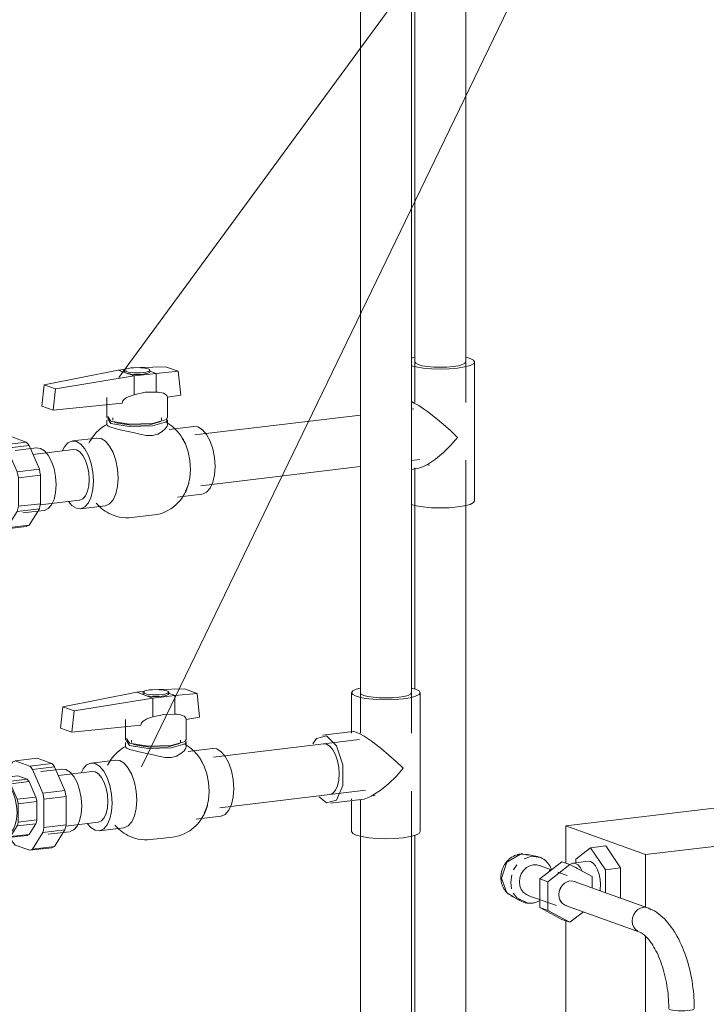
# Model space of a CAD drawing. Header units: millimetres. Extents: x 38570 to 76040, y -5041 to 9267.
# Tile 129 of 168: x 70376 to 70806, y 1095 to 1712. Entities that reach past the tile are written whole.
import ezdxf

# ---------------------------------------------------------------- set-up
doc = ezdxf.new("R2010")
doc.units = ezdxf.units.MM
for name, color, linetype, lineweight in [('M-EQPM-____-OTLN', 50, 'Continuous', 20), ('P-PIPE-____-IDEN', 2, 'Continuous', 20), ('P-PIPE-____-OTLN', 3, 'Continuous', 20)]:
    doc.layers.add(name, color=color, linetype=linetype, lineweight=lineweight)

# ---------------------------------------------------------------- blocks, each defined once
blk = doc.blocks.new('ADSK_Радиатор универсальный_Боковое подключение_Клапаны - Радиатор 600х1200-V172-3D Отопление Right')
at = {"layer": 'M-EQPM-____-OTLN'}
for p, q in [((50366.6, 1330.93), (49327.37, 1206.79)), ((49377.37, 1188.88), (50416.6, 1313.01)), ((49327.37, 1206.79), (49377.37, 1188.88)), ((49327.37, 1206.79), (49327.37, 1183.45)), ((49342.85, 1193.14), (49333.6, 1186)), ((49342.85, 1193.14), (49352.37, 1194.28)), ((49352.1, 1179.37), (49342.85, 1193.14)), ((49352.37, 1194.28), (49361.62, 1180.51)), ((49309.24, 1187.65), (49302.24, 1189.06)), ((49333.6, 1186), (49333.6, 1183.72)), ((49377.37, 1188.88), (49377.37, 1155.78)), ((49294.54, 1179.27), (49296.53, 1182.4)), ((49318.29, 1179.25), (49310.24, 1182.13)), ((49311.01, 1173.65), (49324.87, 1184.34)), ((49329.87, 1182.55), (49316.01, 1171.86)), ((49318.45, 1179.4), (49317.73, 1179.31)), ((49324.87, 1184.34), (49329.87, 1182.55)), ((49343.72, 1175.17), (49329.87, 1182.55)), ((49341.36, 1184.65), (49331.84, 1183.51)), ((49334.62, 1180.09), (49333.32, 1180.88)), ((49352.1, 1179.37), (49361.62, 1180.51)), ((49352.1, 1164.93), (49352.1, 1179.37)), ((49361.62, 1180.51), (49361.62, 1161.51)), ((49292.73, 1171.59), (49293.36, 1176.17)), ((49311.01, 1155.58), (49311.01, 1173.65)), ((49316.01, 1171.86), (49311.01, 1173.65)), ((49317.7, 1178.85), (49316.87, 1178.92)), ((49328.24, 1175.68), (49322.19, 1177.85)), ((49343.72, 1167.93), (49343.72, 1175.17)), ((49293.31, 1167.32), (49292.73, 1171.59)), ((49316.01, 1171.86), (49316.01, 1153.78)), ((49292.91, 1163.04), (49299.21, 1159.68)), ((49303.49, 1163.3), (49321.49, 1156.85)), ((49305.7, 1158.49), (49304.92, 1158.43)), ((49324.87, 1148.19), (49311.01, 1155.58)), ((49316.01, 1153.78), (49311.01, 1155.58)), ((49316.01, 1153.78), (49329.87, 1146.4)), ((49329.87, 1146.4), (49338.4, 1152.99)), ((49329.87, 1146.4), (49324.87, 1148.19)), ((49327.37, 1147.29), (49327.37, 643.69)), ((49377.37, 1137.6), (49377.37, 616.11))]:
    blk.add_line(p, q, dxfattribs=at)
for points in [[(49300.4, 1189.26, 0), (49299.86, 1189.26, 0), (49299.33, 1189.23, 0), (49298.79, 1189.18, 0), (49298.26, 1189.1, 0), (49297.73, 1189.01, 0), (49297.21, 1188.89, 0), (49296.7, 1188.74, 0), (49296.19, 1188.58, 0), (49295.69, 1188.39, 0), (49295.2, 1188.19, 0), (49294.72, 1187.96, 0), (49294.25, 1187.72, 0), (49293.78, 1187.46, 0), (49293.33, 1187.18, 0), (49292.89, 1186.88, 0), (49292.47, 1186.57, 0), (49292.05, 1186.24, 0), (49291.65, 1185.89, 0), (49291.26, 1185.53, 0), (49290.89, 1185.16, 0), (49290.52, 1184.77, 0), (49290.18, 1184.37, 0), (49289.84, 1183.96, 0), (49289.53, 1183.54, 0), (49289.22, 1183.11, 0), (49288.93, 1182.66, 0), (49288.66, 1182.21, 0), (49288.4, 1181.75, 0), (49288.16, 1181.28, 0), (49287.94, 1180.8, 0), (49287.73, 1180.31, 0), (49287.54, 1179.82, 0), (49287.36, 1179.32, 0), (49287.2, 1178.81, 0), (49287.06, 1178.3, 0), (49286.94, 1177.79, 0), (49286.83, 1177.27, 0), (49286.74, 1176.75, 0), (49286.67, 1176.22, 0), (49286.62, 1175.69, 0), (49286.59, 1175.17, 0), (49286.57, 1174.64, 0), (49286.57, 1174.48, 0)], [(49286.88, 1174.12, 0), (49290.41, 1184.17, 0), (49298.94, 1189.18, 0), (49304.05, 1188.51, 0)], [(49301.11, 1186.29, 0), (49305.7, 1187.78, 0), (49311.47, 1186.94, 0)], [(49318.29, 1179.47, 0), (49318.1, 1180, 0), (49317.88, 1180.51, 0), (49317.65, 1181.02, 0), (49317.4, 1181.51, 0), (49317.12, 1181.99, 0), (49316.83, 1182.46, 0), (49316.52, 1182.91, 0), (49316.2, 1183.35, 0), (49315.85, 1183.77, 0), (49315.49, 1184.18, 0), (49315.11, 1184.57, 0), (49314.71, 1184.94, 0), (49314.3, 1185.29, 0), (49313.88, 1185.62, 0), (49313.44, 1185.93, 0), (49312.99, 1186.22, 0), (49312.52, 1186.48, 0), (49312.04, 1186.73, 0), (49311.56, 1186.95, 0), (49311.06, 1187.15, 0), (49310.56, 1187.32, 0), (49310.04, 1187.47, 0), (49309.52, 1187.6, 0), (49309, 1187.7, 0), (49308.46, 1187.78, 0), (49307.93, 1187.83, 0), (49307.39, 1187.86, 0), (49307.23, 1187.87, 0)], [(49298.21, 1171.68, 0), (49298.5, 1174.25, 0), (49299.37, 1176.71, 0), (49300.74, 1178.91, 0), (49302.54, 1180.67, 0), (49304.63, 1181.9, 0), (49306.87, 1182.5, 0), (49309.11, 1182.44, 0), (49311.17, 1181.72, 0)], [(49316.87, 1178.92, 0), (49317.57, 1179.28, 0), (49318.26, 1179.26, 0)], [(49337.61, 1178.46, 0), (49336.45, 1180.57, 0), (49334.94, 1182.33, 0), (49333.32, 1183.33, 0), (49331.7, 1183.49, 0), (49330.2, 1182.81, 0)], [(49349.1, 1170, 0), (49348.88, 1173.24, 0), (49348.26, 1176.41, 0), (49347.27, 1179.3, 0), (49345.97, 1181.71, 0), (49344.46, 1183.47, 0), (49342.85, 1184.47, 0), (49341.23, 1184.63, 0)], [(49286.57, 1174.48, 0), (49286.58, 1173.95, 0), (49286.61, 1173.42, 0), (49286.66, 1172.89, 0), (49286.72, 1172.37, 0), (49286.81, 1171.84, 0), (49286.91, 1171.32, 0), (49287.04, 1170.81, 0), (49287.18, 1170.3, 0), (49287.35, 1169.79, 0), (49287.53, 1169.3, 0), (49287.74, 1168.81, 0), (49287.96, 1168.32, 0), (49288.2, 1167.85, 0), (49288.46, 1167.39, 0), (49288.75, 1166.93, 0), (49289.05, 1166.49, 0), (49289.37, 1166.06, 0), (49289.71, 1165.65, 0), (49290.07, 1165.25, 0), (49290.44, 1164.87, 0), (49290.83, 1164.5, 0), (49291.24, 1164.15, 0), (49291.37, 1164.05, 0)], [(49294.43, 1162.38, 0), (49290.41, 1164.9, 0), (49286.88, 1174.12, 0)], [(49304.39, 1163.05, 0), (49302.54, 1163.73, 0), (49300.74, 1165.07, 0), (49299.37, 1166.93, 0), (49298.5, 1169.19, 0), (49298.21, 1171.68, 0)], [(49322.94, 1163.65, 0), (49323.17, 1165.7, 0), (49323.87, 1167.67, 0), (49324.97, 1169.43, 0), (49326.4, 1170.84, 0), (49328.07, 1171.82, 0), (49329.87, 1172.3, 0), (49331.66, 1172.25, 0), (49333.33, 1171.67, 0)], [(49348.75, 1166.1, 0), (49348.88, 1166.91, 0), (49349.1, 1170, 0)], [(49303.58, 1158.44, 0), (49296.53, 1161.69, 0), (49294.36, 1164.67, 0)], [(49297.53, 1160.79, 0), (49297.96, 1160.46, 0), (49298.4, 1160.16, 0), (49298.86, 1159.87, 0), (49299.32, 1159.61, 0), (49299.8, 1159.37, 0), (49300.29, 1159.15, 0), (49300.79, 1158.96, 0), (49301.3, 1158.79, 0), (49301.81, 1158.65, 0), (49302.34, 1158.53, 0), (49302.86, 1158.43, 0), (49303.39, 1158.36, 0), (49303.93, 1158.31, 0), (49304.47, 1158.29, 0), (49305.01, 1158.29, 0), (49305.55, 1158.32, 0), (49306.09, 1158.37, 0), (49306.62, 1158.45, 0), (49307.16, 1158.55, 0), (49307.69, 1158.67, 0), (49308.22, 1158.82, 0), (49308.74, 1158.98, 0), (49309.26, 1159.18, 0), (49309.77, 1159.39, 0), (49310.28, 1159.63, 0), (49310.77, 1159.88, 0)], [(49327.89, 1156.74, 0), (49326.4, 1157.28, 0), (49324.97, 1158.36, 0), (49323.87, 1159.85, 0), (49323.17, 1161.65, 0), (49322.94, 1163.65, 0)]]:
    blk.add_polyline3d(points, dxfattribs=at)
blk = doc.blocks.new('ADSK_СШПЭ Аксиальный_Поворот с фиксатором - Поворот трубы-V173-3D Отопление Right')
at = {"layer": 'P-PIPE-____-OTLN', "color": 10}
for p, q in [((49372.4, 1154.36), (49374.07, 1155.34)), ((49374.07, 1155.34), (49375.86, 1155.82)), ((49375.87, 1155.82), (49377.66, 1155.77)), ((49368.94, 1147.16), (49369.17, 1149.22)), ((49369.17, 1149.22), (49369.86, 1151.19)), ((49369.86, 1151.19), (49370.97, 1152.94)), ((49370.97, 1152.94), (49372.4, 1154.36)), ((49369.17, 1145.17), (49368.94, 1147.16)), ((49369.86, 1143.36), (49369.17, 1145.17)), ((49370.97, 1141.87), (49369.86, 1143.36)), ((49372.4, 1140.8), (49370.97, 1141.87)), ((49392.14, 1092), (49391.86, 1092.43)), ((49392.94, 1091.6), (49392.14, 1092)), ((49394.21, 1091.26), (49392.94, 1091.6)), ((49395.86, 1091), (49394.21, 1091.26)), ((49397.79, 1090.83), (49395.87, 1091)), ((49399.86, 1090.78), (49397.8, 1090.83)), ((49401.93, 1090.83), (49399.87, 1090.78)), ((49403.86, 1091), (49401.94, 1090.83)), ((49405.52, 1091.26), (49403.87, 1091)), ((49406.79, 1091.6), (49405.52, 1091.26))]:
    blk.add_line(p, q, dxfattribs=at)
for points in [[(49377.66, 1155.77, 0), (49379.33, 1155.18, 0), (49380.76, 1154.11, 0)], [(49378.56, 1155.52, 0), (49380.03, 1154.94, 0), (49381.45, 1154.27, 0), (49382.82, 1153.5, 0), (49384.16, 1152.66, 0), (49385.45, 1151.73, 0), (49386.7, 1150.74, 0), (49387.92, 1149.67, 0), (49389.09, 1148.54, 0), (49390.23, 1147.35, 0), (49391.33, 1146.09, 0), (49392.39, 1144.78, 0), (49393.42, 1143.41, 0), (49394.42, 1141.99, 0), (49395.38, 1140.52, 0), (49396.31, 1139, 0), (49397.2, 1137.42, 0), (49398.07, 1135.8, 0), (49398.9, 1134.14, 0), (49399.69, 1132.43, 0), (49400.45, 1130.69, 0), (49401.18, 1128.9, 0), (49401.87, 1127.08, 0), (49402.53, 1125.22, 0), (49403.15, 1123.34, 0), (49403.74, 1121.42, 0), (49404.28, 1119.48, 0), (49404.79, 1117.51, 0), (49405.27, 1115.52, 0), (49405.7, 1113.51, 0), (49406.1, 1111.49, 0), (49406.46, 1109.45, 0), (49406.77, 1107.4, 0), (49407.05, 1105.35, 0), (49407.29, 1103.28, 0), (49407.49, 1101.22, 0), (49407.64, 1099.15, 0), (49407.76, 1097.09, 0), (49407.83, 1095.03, 0), (49407.86, 1092.98, 0), (49407.86, 1092.43, 0)], [(49373.17, 1140.46, 0), (49373.62, 1140.28, 0), (49374.12, 1140.04, 0), (49374.65, 1139.75, 0), (49375.22, 1139.39, 0), (49375.81, 1138.96, 0), (49376.43, 1138.47, 0), (49377.08, 1137.9, 0), (49377.74, 1137.27, 0), (49378.41, 1136.56, 0), (49379.1, 1135.78, 0), (49379.78, 1134.93, 0), (49380.47, 1134.01, 0), (49381.16, 1133.03, 0), (49381.85, 1131.98, 0), (49382.52, 1130.87, 0), (49383.19, 1129.7, 0), (49383.84, 1128.47, 0), (49384.48, 1127.19, 0), (49385.11, 1125.86, 0), (49385.71, 1124.47, 0), (49386.29, 1123.04, 0), (49386.85, 1121.57, 0), (49387.39, 1120.05, 0), (49387.9, 1118.5, 0), (49388.38, 1116.91, 0), (49388.84, 1115.3, 0), (49389.27, 1113.65, 0), (49389.67, 1111.98, 0), (49390.03, 1110.28, 0), (49390.37, 1108.57, 0), (49390.67, 1106.85, 0), (49390.94, 1105.11, 0), (49391.18, 1103.36, 0), (49391.38, 1101.61, 0), (49391.54, 1099.86, 0), (49391.68, 1098.1, 0), (49391.77, 1096.36, 0), (49391.84, 1094.62, 0), (49391.86, 1092.89, 0), (49391.86, 1092.43, 0)], [(49407.86, 1092.43, 0), (49407.59, 1092, 0), (49406.8, 1091.6, 0)]]:
    blk.add_polyline3d(points, dxfattribs=at)
blk = doc.blocks.new('ADSK_Полипропилен_Муфта разъемная НР - 32 х 1_-1631817-3D Отопление Right')
at = {"layer": 'P-PIPE-____-OTLN', "color": 5}
for p, q in [((50109.88, -1642.93), (50123.74, -1641.27)), ((50123.74, -1641.27), (50132.86, -1644.54)), ((50108.13, -1643.72), (50102.05, -1653.43)), ((50119.01, -1646.2), (50109.88, -1642.93)), ((50132.86, -1644.54), (50119.01, -1646.2)), ((50120.77, -1648.25), (50134.62, -1646.6)), ((50127.22, -1663.19), (50120.77, -1648.25)), ((50139.38, -1648.11), (50125.96, -1649.71)), ((50134.62, -1646.6), (50141.07, -1661.53)), ((50098.49, -1654.29), (50097.25, -1656.27)), ((50111.48, -1652.31), (50099.79, -1653.7)), ((50105.72, -1655.83), (50099.79, -1653.7)), ((50105.72, -1655.83), (50117.41, -1654.43)), ((50111.48, -1652.31), (50117.41, -1654.43)), ((50100.78, -1655.84), (50088.66, -1657.29)), ((50118.72, -1655.96), (50107.02, -1657.35)), ((50111.21, -1667.05), (50107.02, -1657.35)), ((50118.72, -1655.96), (50122.91, -1665.66)), ((50111.21, -1667.05), (50122.91, -1665.66)), ((50141.07, -1661.53), (50127.22, -1663.19)), ((50127.95, -1666.89), (50141.8, -1665.23)), ((50141.8, -1665.23), (50141.8, -1683.09)), ((50123.45, -1668.41), (50111.76, -1669.8)), ((50111.76, -1681.4), (50111.76, -1669.8)), ((50123.45, -1668.41), (50123.45, -1680)), ((50127.95, -1684.74), (50127.95, -1666.89)), ((50107.02, -1690.46), (50111.21, -1683.76)), ((50122.91, -1682.36), (50111.21, -1683.76)), ((50111.76, -1681.4), (50123.45, -1680)), ((50122.91, -1682.36), (50118.72, -1689.06)), ((50141.8, -1683.09), (50127.95, -1684.74)), ((50092.61, -1690.36), (50104.73, -1688.91)), ((50100.98, -1689.35), (50105.72, -1691.05)), ((50117.41, -1689.65), (50105.72, -1691.05)), ((50106.91, -1690.89), (50108.13, -1693.7)), ((50107.02, -1690.46), (50118.72, -1689.06)), ((50120.77, -1698.23), (50127.22, -1687.92)), ((50127.22, -1687.92), (50141.07, -1686.27)), ((50130.65, -1688.93), (50144.07, -1687.33)), ((50141.07, -1686.27), (50134.62, -1696.58)), ((50109.88, -1695.76), (50119.01, -1699.03)), ((50119.01, -1699.03), (50132.86, -1697.37)), ((50134.62, -1696.58), (50120.77, -1698.23))]:
    blk.add_line(p, q, dxfattribs=at)
for points in [[(50109.88, -1642.93, 0), (50108.99, -1643.26, 0), (50108.13, -1643.72, 0)], [(50120.77, -1648.25, 0), (50119.9, -1647.17, 0), (50119.01, -1646.2, 0)], [(50132.86, -1644.54, 0), (50133.76, -1645.52, 0), (50134.62, -1646.6, 0)], [(50139.17, -1648.14, 0), (50141.73, -1648.4, 0), (50144.28, -1649.97, 0), (50146.66, -1652.75, 0), (50148.71, -1656.56, 0), (50150.28, -1661.12, 0), (50151.26, -1666.14, 0), (50151.6, -1671.26, 0)], [(50099.79, -1653.7, 0), (50099.13, -1653.95, 0), (50098.49, -1654.29, 0)], [(50117.41, -1654.43, 0), (50118.07, -1655.15, 0), (50118.72, -1655.96, 0)], [(50100.6, -1655.87, 0), (50102.76, -1656.08, 0), (50104.91, -1657.41, 0), (50106.92, -1659.76, 0), (50108.64, -1662.97, 0), (50109.96, -1666.81, 0), (50110.8, -1671.04, 0), (50111.08, -1675.36, 0)], [(50107.02, -1657.35, 0), (50106.38, -1656.55, 0), (50105.72, -1655.83, 0)], [(50122.91, -1665.66, 0), (50123.2, -1667.02, 0), (50123.45, -1668.41, 0)], [(50127.95, -1666.89, 0), (50127.61, -1665.03, 0), (50127.22, -1663.19, 0)], [(50141.07, -1661.53, 0), (50141.47, -1663.37, 0), (50141.8, -1665.23, 0)], [(50111.76, -1669.8, 0), (50111.51, -1668.42, 0), (50111.21, -1667.05, 0)], [(50151.6, -1671.26, 0), (50151.26, -1676.14, 0), (50150.28, -1680.45, 0), (50148.71, -1683.88, 0), (50146.66, -1686.22, 0), (50144.28, -1687.3, 0)], [(50111.08, -1675.36, 0), (50110.8, -1679.47, 0), (50109.96, -1683.1, 0), (50108.64, -1686, 0), (50106.92, -1687.97, 0), (50104.91, -1688.88, 0)], [(50111.21, -1683.76, 0), (50111.51, -1682.61, 0), (50111.76, -1681.4, 0)], [(50123.45, -1680, 0), (50123.2, -1681.21, 0), (50122.91, -1682.36, 0)], [(50127.22, -1687.92, 0), (50127.61, -1686.37, 0), (50127.95, -1684.74, 0)], [(50141.8, -1683.09, 0), (50141.47, -1684.71, 0), (50141.07, -1686.27, 0)], [(50105.72, -1691.05, 0), (50106.38, -1690.8, 0), (50107.02, -1690.46, 0)], [(50118.72, -1689.06, 0), (50118.07, -1689.41, 0), (50117.41, -1689.65, 0)], [(50108.13, -1693.7, 0), (50108.99, -1694.78, 0), (50109.88, -1695.76, 0)], [(50134.62, -1696.58, 0), (50133.76, -1697.04, 0), (50132.86, -1697.37, 0)], [(50119.01, -1699.03, 0), (50119.9, -1698.69, 0), (50120.77, -1698.23, 0)]]:
    blk.add_polyline3d(points, dxfattribs=at)
blk = doc.blocks.new('ADSK_Полипропилен_Муфта разъемная НР - 32 х 1_-V208-3D Отопление Right')
at = {"layer": 'P-PIPE-____-OTLN', "color": 10}
for p, q in [((48981.98, 1247.62), (48995.84, 1249.28)), ((48991.1, 1244.35), (48981.98, 1247.62)), ((48995.84, 1249.28), (49004.96, 1246.01)), ((48980.22, 1246.83), (48974.15, 1237.12)), ((49004.96, 1246.01), (48991.1, 1244.35)), ((48992.86, 1242.3), (49006.72, 1243.95)), ((48999.31, 1227.36), (48992.86, 1242.3)), ((49011.48, 1242.44), (48998.06, 1240.84)), ((49006.72, 1243.95), (49013.17, 1229.02)), ((48972.88, 1234.71), (48960.75, 1233.26)), ((48970.58, 1236.26), (48969.35, 1234.28)), ((48983.58, 1238.25), (48971.89, 1236.85)), ((48977.81, 1234.73), (48971.89, 1236.85)), ((48977.81, 1234.73), (48989.5, 1236.12)), ((48983.58, 1238.25), (48989.5, 1236.12)), ((48990.81, 1234.59), (48979.12, 1233.2)), ((48983.31, 1223.5), (48979.12, 1233.2)), ((48990.81, 1234.59), (48995, 1224.9)), ((49013.17, 1229.02), (48999.31, 1227.36)), ((48983.31, 1223.5), (48995, 1224.9)), ((49000.04, 1223.66), (49013.9, 1225.32)), ((49000.04, 1205.81), (49000.04, 1223.66)), ((49013.9, 1225.32), (49013.9, 1207.46)), ((48995.54, 1222.14), (48983.85, 1220.75)), ((48983.85, 1209.15), (48983.85, 1220.75)), ((48995.54, 1222.14), (48995.54, 1210.55)), ((48983.85, 1209.15), (48995.54, 1210.55)), ((48979.12, 1200.1), (48983.31, 1206.79)), ((48995, 1208.19), (48983.31, 1206.79)), ((48995, 1208.19), (48990.81, 1201.49)), ((48999.31, 1202.63), (49013.17, 1204.28)), ((49013.9, 1207.46), (49000.04, 1205.81)), ((49013.17, 1204.28), (49006.72, 1193.97)), ((48964.7, 1200.2), (48976.83, 1201.64)), ((48973.08, 1201.2), (48977.81, 1199.5)), ((48989.5, 1200.9), (48977.81, 1199.5)), ((48979.01, 1199.66), (48980.22, 1196.85)), ((48979.12, 1200.1), (48990.81, 1201.49)), ((48992.86, 1192.32), (48999.31, 1202.63)), ((49002.74, 1201.62), (49016.16, 1203.22)), ((48981.98, 1194.79), (48991.1, 1191.52)), ((48991.1, 1191.52), (49004.96, 1193.18)), ((49006.72, 1193.97), (48992.86, 1192.32))]:
    blk.add_line(p, q, dxfattribs=at)
for points in [[(48981.98, 1247.62, 0), (48981.09, 1247.29, 0), (48980.22, 1246.83, 0)], [(48992.86, 1242.3, 0), (48992, 1243.38, 0), (48991.1, 1244.35, 0)], [(49004.96, 1246.01, 0), (49005.85, 1245.03, 0), (49006.72, 1243.95, 0)], [(49011.27, 1242.41, 0), (49013.82, 1242.15, 0), (49016.38, 1240.58, 0), (49018.76, 1237.8, 0), (49020.8, 1233.99, 0), (49022.37, 1229.43, 0), (49023.36, 1224.41, 0), (49023.7, 1219.29, 0)], [(48971.89, 1236.85, 0), (48971.22, 1236.6, 0), (48970.58, 1236.26, 0)], [(48979.12, 1233.2, 0), (48978.48, 1234.01, 0), (48977.81, 1234.73, 0)], [(48989.5, 1236.12, 0), (48990.17, 1235.4, 0), (48990.81, 1234.59, 0)], [(48972.7, 1234.68, 0), (48974.85, 1234.47, 0), (48977.01, 1233.14, 0), (48979.01, 1230.79, 0), (48980.74, 1227.59, 0), (48982.06, 1223.74, 0), (48982.89, 1219.51, 0), (48983.18, 1215.19, 0)], [(49013.17, 1229.02, 0), (49013.56, 1227.18, 0), (49013.9, 1225.32, 0)], [(48983.85, 1220.75, 0), (48983.6, 1222.13, 0), (48983.31, 1223.5, 0)], [(48995, 1224.9, 0), (48995.3, 1223.53, 0), (48995.54, 1222.14, 0)], [(49000.04, 1223.66, 0), (48999.71, 1225.53, 0), (48999.31, 1227.36, 0)], [(49023.7, 1219.29, 0), (49023.36, 1214.41, 0), (49022.37, 1210.11, 0), (49020.8, 1206.67, 0), (49018.76, 1204.33, 0), (49016.38, 1203.25, 0)], [(48983.18, 1215.19, 0), (48982.89, 1211.08, 0), (48982.06, 1207.45, 0), (48980.74, 1204.55, 0), (48979.01, 1202.58, 0), (48977.01, 1201.67, 0)], [(48995.54, 1210.55, 0), (48995.3, 1209.34, 0), (48995, 1208.19, 0)], [(48983.31, 1206.79, 0), (48983.6, 1207.94, 0), (48983.85, 1209.15, 0)], [(48999.31, 1202.63, 0), (48999.71, 1204.18, 0), (49000.04, 1205.81, 0)], [(49013.9, 1207.46, 0), (49013.56, 1205.84, 0), (49013.17, 1204.28, 0)], [(48977.81, 1199.5, 0), (48978.48, 1199.75, 0), (48979.12, 1200.1, 0)], [(48990.81, 1201.49, 0), (48990.17, 1201.14, 0), (48989.5, 1200.9, 0)], [(48980.22, 1196.85, 0), (48981.09, 1195.77, 0), (48981.98, 1194.79, 0)], [(48991.1, 1191.52, 0), (48992, 1191.86, 0), (48992.86, 1192.32, 0)], [(49006.72, 1193.97, 0), (49005.85, 1193.51, 0), (49004.96, 1193.18, 0)]]:
    blk.add_polyline3d(points, dxfattribs=at)
blk = doc.blocks.new('ADSK_Полипропилен_Тройник - Универсальный-V212-3D Отопление Right')
at = {"layer": 'P-PIPE-____-OTLN', "color": 5}
for p, q in [((49232.52, 1500.68), (49230.41, 1500.1)), ((49267.23, 1499.96), (49264.71, 1500.68)), ((49233.16, 1496.88), (49232.61, 1497.73)), ((49234.76, 1496.08), (49233.16, 1496.88)), ((49237.3, 1495.39), (49234.76, 1496.08)), ((49240.61, 1494.87), (49237.3, 1495.39)), ((49244.47, 1494.53), (49240.61, 1494.87)), ((49248.61, 1494.42), (49244.47, 1494.53)), ((49252.75, 1494.53), (49248.61, 1494.42)), ((49256.61, 1494.87), (49252.75, 1494.53)), ((49259.93, 1495.39), (49256.61, 1494.87)), ((49262.47, 1496.08), (49259.93, 1495.39)), ((49264.07, 1496.88), (49262.47, 1496.08)), ((49264.61, 1497.73), (49264.07, 1496.88)), ((49270.11, 1472.29), (49270.11, 1497.73)), ((49270.11, 1436.1), (49270.11, 1472.29)), ((49241.83, 1433.1), (49240.61, 1433.23)), ((49270.11, 1410.66), (49270.11, 1436.1)), ((49230.49, 1430.38), (49233.07, 1430.69))]:
    blk.add_line(p, q, dxfattribs=at)
for points in [[(49230.42, 1495.36, 0), (49233.41, 1494.59, 0), (49237.86, 1493.88, 0), (49243.05, 1493.44, 0), (49248.61, 1493.28, 0), (49254.18, 1493.44, 0), (49259.36, 1493.88, 0), (49263.81, 1494.59, 0), (49267.23, 1495.51, 0), (49269.38, 1496.58, 0), (49270.11, 1497.73, 0), (49269.38, 1498.88, 0), (49267.23, 1499.96, 0)], [(49230.45, 1472.84, 0), (49232.29, 1471.98, 0), (49235.04, 1470.4, 0), (49238.07, 1468.42, 0)], [(49238.07, 1468.42, 0), (49239.26, 1467.58, 0), (49240.47, 1466.71, 0)], [(49240.47, 1466.71, 0), (49245.59, 1462.76, 0), (49250.53, 1458.61, 0), (49255.15, 1454.44, 0), (49259.36, 1450.34, 0)], [(49259.36, 1450.34, 0), (49255.15, 1445.48, 0), (49250.53, 1440.92, 0), (49245.59, 1436.82, 0), (49240.47, 1433.45, 0)], [(49240.47, 1433.45, 0), (49239.26, 1432.8, 0), (49238.07, 1432.22, 0)], [(49238.07, 1432.22, 0), (49235.04, 1431.09, 0), (49232.29, 1430.62, 0)], [(49270.11, 1410.66, 0), (49269.38, 1409.51, 0), (49267.23, 1408.43, 0), (49263.81, 1407.51, 0), (49259.36, 1406.81, 0), (49254.18, 1406.36, 0), (49248.61, 1406.21, 0), (49243.05, 1406.36, 0), (49237.86, 1406.81, 0), (49233.41, 1407.51, 0), (49230.42, 1408.29, 0)]]:
    blk.add_polyline3d(points, dxfattribs=at)
blk = doc.blocks.new('ADSK_Полипропилен_Тройник - Универсальный-V213-3D Отопление Right')
at = {"layer": 'P-PIPE-____-OTLN', "color": 10}
for p, q in [((49192.99, 1290.34), (49192.99, 1265.02)), ((49199.03, 1289.48), (49198.49, 1290.34)), ((49230.49, 1290.34), (49229.94, 1289.48)), ((49233.11, 1292.56), (49230.58, 1293.29)), ((49235.99, 1264.9), (49235.99, 1290.34)), ((49200.63, 1288.68), (49199.03, 1289.48)), ((49203.17, 1288), (49200.63, 1288.68)), ((49206.49, 1287.47), (49203.17, 1288)), ((49210.35, 1287.14), (49206.49, 1287.47)), ((49214.49, 1287.03), (49210.35, 1287.14)), ((49218.63, 1287.14), (49214.49, 1287.03)), ((49222.49, 1287.47), (49218.63, 1287.14)), ((49229.94, 1289.48), (49228.34, 1288.68)), ((49193.85, 1265.99), (49174.7, 1263.7)), ((49235.99, 1228.7), (49235.99, 1264.9)), ((49177.25, 1258.01), (49175.18, 1258.22)), ((49179.32, 1256.73), (49177.25, 1258.01)), ((49181.25, 1254.48), (49179.32, 1256.73)), ((49182.9, 1251.39), (49181.25, 1254.48)), ((49184.18, 1247.7), (49182.9, 1251.39)), ((49184.97, 1243.64), (49184.18, 1247.7)), ((49185.25, 1239.49), (49184.97, 1243.64)), ((49184.18, 1232.04), (49184.97, 1235.53)), ((49184.97, 1235.53), (49185.25, 1239.49)), ((49181.25, 1227.36), (49182.9, 1229.26)), ((49182.9, 1229.26), (49184.18, 1232.04)), ((49235.99, 1203.26), (49235.99, 1228.7)), ((49172.67, 1224.96), (49177.25, 1221.32)), ((49179.32, 1226.49), (49181.25, 1227.36)), ((49179.8, 1221), (49198.95, 1223.29)), ((49192.99, 1223.82), (49192.99, 1223.12)), ((49192.99, 1222.72), (49192.99, 1203.26)), ((49207.7, 1225.7), (49206.49, 1225.83))]:
    blk.add_line(p, q, dxfattribs=at)
for points in [[(49198.39, 1293.29, 0), (49195.87, 1292.56, 0), (49193.72, 1291.49, 0), (49192.99, 1290.34, 0), (49193.72, 1289.19, 0), (49195.87, 1288.11, 0)], [(49195.87, 1288.11, 0), (49199.28, 1287.19, 0), (49203.74, 1286.49, 0), (49208.92, 1286.04, 0), (49214.49, 1285.89, 0), (49220.05, 1286.04, 0), (49225.24, 1286.49, 0), (49229.69, 1287.19, 0), (49233.11, 1288.11, 0), (49235.25, 1289.19, 0), (49235.99, 1290.34, 0), (49235.25, 1291.49, 0), (49233.11, 1292.56, 0)], [(49228.34, 1288.68, 0), (49225.8, 1288, 0), (49222.49, 1287.47, 0)], [(49193.85, 1265.99, 0), (49194.21, 1266, 0), (49195.87, 1265.61, 0)], [(49195.87, 1265.61, 0), (49198.16, 1264.58, 0), (49200.92, 1263.01, 0), (49203.94, 1261.02, 0)], [(49177.25, 1263.39, 0), (49170.93, 1261.63, 0), (49168.74, 1258.25, 0)], [(49177.25, 1221.32, 0), (49183.57, 1223.07, 0), (49187.47, 1232.19, 0), (49187.47, 1245.19, 0), (49183.57, 1257.11, 0), (49177.25, 1263.39, 0)], [(49203.94, 1261.02, 0), (49205.14, 1260.19, 0), (49206.35, 1259.32, 0)], [(49206.35, 1259.32, 0), (49211.47, 1255.37, 0), (49216.41, 1251.22, 0), (49221.03, 1247.04, 0), (49225.24, 1242.95, 0)], [(49225.24, 1242.95, 0), (49221.03, 1238.09, 0), (49216.41, 1233.52, 0), (49211.47, 1229.42, 0), (49206.35, 1226.05, 0)], [(49203.94, 1224.83, 0), (49200.92, 1223.7, 0), (49198.16, 1223.23, 0)], [(49206.35, 1226.05, 0), (49205.14, 1225.4, 0), (49203.94, 1224.83, 0)], [(49195.87, 1201.04, 0), (49193.72, 1202.11, 0), (49192.99, 1203.26, 0)], [(49235.99, 1203.26, 0), (49235.25, 1202.11, 0), (49233.11, 1201.04, 0), (49229.69, 1200.12, 0), (49225.24, 1199.41, 0), (49220.05, 1198.97, 0), (49214.49, 1198.82, 0), (49208.92, 1198.97, 0), (49203.74, 1199.41, 0), (49199.28, 1200.12, 0), (49195.87, 1201.04, 0)]]:
    blk.add_polyline3d(points, dxfattribs=at)
blk = doc.blocks.new('VTp_744_0 Кран шаровой ППР - VTp_744_0-1635849-3D Отопление Right')
at = {"layer": 'P-PIPE-____-OTLN', "color": 5}
for p, q in [((49076.35, 1494.7), (49060.41, 1494.19)), ((49084.29, 1491.86), (49076.35, 1494.7)), ((49046.55, 1492.53), (49000.08, 1483.45)), ((49007.23, 1480.89), (49056.6, 1488.93)), ((49051.58, 1493.13), (49046.55, 1492.53)), ((49056.6, 1488.93), (49046.55, 1492.53)), ((49050.51, 1492.54), (49050.51, 1491.56)), ((49056.6, 1488.93), (49070.46, 1490.58)), ((49056.6, 1488.93), (49056.6, 1477.19)), ((49066.03, 1492.17), (49070.46, 1490.58)), ((49066.23, 1491.99), (49066.51, 1491.56)), ((49066.51, 1491.56), (49066.51, 1492.54)), ((49070.46, 1490.58), (49084.29, 1491.86)), ((49070.46, 1478.85), (49070.46, 1490.58)), ((49084.29, 1491.86), (49085.83, 1476.84)), ((49000.08, 1483.45), (48998.68, 1469.96)), ((49007.23, 1480.89), (49000.08, 1483.45)), ((49005.74, 1467.43), (49007.23, 1480.89)), ((49077.56, 1475.42), (49077.52, 1475.82)), ((49085.83, 1476.84), (49077.54, 1475.55)), ((48998.68, 1469.96), (49005.74, 1467.43)), ((49049.06, 1471.99), (49005.74, 1467.43)), ((49039.46, 1475.42), (49039.46, 1462.6)), ((49077.56, 1462.6), (49077.56, 1475.42)), ((49040.1, 1463.62), (49042.01, 1460.63)), ((49039.46, 1461.13), (49039.46, 1458.36)), ((49043.16, 1462.6), (49043.16, 1461.13)), ((49043.89, 1460.28), (49045.21, 1459.54)), ((49073.86, 1461.13), (49073.86, 1462.6)), ((49077.56, 1458.36), (49077.56, 1461.13)), ((49094.07, 1457.29), (49078.66, 1455.45)), ((49033.28, 1450.03), (49017.86, 1448.18)), ((49033.05, 1449.99), (49035.82, 1449.71)), ((49083.73, 1412.95), (49099.15, 1414.79)), ((49022.94, 1405.69), (49038.35, 1407.53)), ((49055.22, 1400.13), (49069.08, 1401.78))]:
    blk.add_line(p, q, dxfattribs=at)
for points in [[(49065.43, 1493.36, 0), (49064.16, 1493.71, 0), (49062.51, 1493.97, 0), (49060.58, 1494.14, 0), (49058.51, 1494.19, 0), (49056.43, 1494.14, 0), (49054.51, 1493.97, 0), (49052.85, 1493.71, 0), (49051.58, 1493.36, 0), (49050.78, 1492.96, 0), (49050.51, 1492.54, 0)], [(49050.51, 1492.54, 0), (49050.78, 1492.11, 0), (49051.58, 1491.71, 0)], [(49050.51, 1491.56, 0), (49050.78, 1491.99, 0), (49051.58, 1492.39, 0)], [(49051.58, 1490.73, 0), (49050.78, 1491.13, 0), (49050.51, 1491.56, 0)], [(49051.58, 1491.71, 0), (49052.85, 1491.37, 0), (49054.51, 1491.1, 0), (49056.43, 1490.94, 0), (49058.51, 1490.88, 0), (49060.58, 1490.94, 0), (49062.51, 1491.1, 0), (49064.16, 1491.37, 0), (49065.43, 1491.71, 0), (49066.23, 1492.11, 0), (49066.51, 1492.54, 0)], [(49066.51, 1491.56, 0), (49066.23, 1491.13, 0), (49065.43, 1490.73, 0), (49064.16, 1490.39, 0), (49062.51, 1490.12, 0), (49060.58, 1489.96, 0), (49058.51, 1489.9, 0), (49056.43, 1489.96, 0), (49054.51, 1490.12, 0), (49052.85, 1490.39, 0), (49051.58, 1490.73, 0)], [(49066.51, 1492.54, 0), (49066.23, 1492.96, 0), (49065.43, 1493.36, 0)], [(49056.6, 1477.19, 0), (49055.34, 1476.79, 0), (49054.08, 1476.33, 0), (49052.84, 1475.78, 0), (49051.65, 1475.14, 0), (49050.52, 1474.34, 0), (49049.54, 1473.32, 0), (49049.06, 1471.99, 0)], [(49070.46, 1478.85, 0), (49063.46, 1478.68, 0), (49056.6, 1477.19, 0)], [(49077.54, 1475.55, 0), (49077.08, 1476.79, 0), (49076.16, 1477.57, 0), (49075.08, 1478.08, 0), (49073.97, 1478.41, 0), (49072.81, 1478.64, 0), (49071.63, 1478.78, 0), (49070.46, 1478.85, 0)], [(49039.7, 1458.68, 0), (49038.13, 1457.81, 0), (49036.68, 1456.86, 0), (49035.36, 1455.86, 0), (49034.16, 1454.82, 0), (49033.07, 1453.77, 0), (49032.1, 1452.71, 0), (49031.23, 1451.65, 0), (49030.46, 1450.6, 0), (49029.76, 1449.57, 0), (49029.14, 1448.55, 0), (49028.59, 1447.55, 0), (49028.2, 1446.77, 0)], [(49042.01, 1456.75, 0), (49040.27, 1457.51, 0), (49039.49, 1458.2, 0)], [(49040.5, 1462.42, 0), (49040.1, 1462.15, 0), (49042.01, 1459.16, 0)], [(49042.01, 1460.63, 0), (49053.57, 1458.79, 0), (49068.03, 1459.19, 0), (49076.91, 1461.58, 0), (49077.3, 1463, 0)], [(49042.01, 1459.16, 0), (49053.57, 1457.32, 0), (49068.03, 1457.72, 0), (49076.91, 1460.11, 0), (49077.39, 1461.65, 0)], [(49045.21, 1459.54, 0), (49054.53, 1458.06, 0), (49066.18, 1458.38, 0), (49073.33, 1460.31, 0)], [(49077.51, 1458.71, 0), (49077.3, 1457.4, 0), (49076.12, 1455.87, 0), (49074.08, 1454.1, 0)], [(49075.99, 1460.26, 0), (49077.34, 1459.52, 0), (49078.59, 1458.73, 0), (49079.73, 1457.92, 0), (49080.78, 1457.09, 0), (49081.74, 1456.25, 0), (49082.62, 1455.4, 0), (49083.42, 1454.56, 0), (49084.16, 1453.71, 0), (49084.84, 1452.88, 0), (49085.47, 1452.05, 0), (49086.05, 1451.23, 0), (49086.58, 1450.41, 0), (49087.07, 1449.6, 0), (49087.53, 1448.8, 0), (49087.75, 1448.4, 0)], [(49093.84, 1457.25, 0), (49096.61, 1456.98, 0), (49099.38, 1455.27, 0), (49101.96, 1452.25, 0), (49104.18, 1448.13, 0), (49105.88, 1443.19, 0), (49106.95, 1437.75, 0), (49107.31, 1432.2, 0)], [(49060.22, 1452.44, 0), (49055.98, 1453.46, 0), (49051.79, 1454.36, 0), (49047.92, 1455.18, 0), (49044.6, 1455.96, 0), (49042.01, 1456.75, 0)], [(49074.08, 1454.1, 0), (49071.38, 1452.54, 0), (49068.02, 1451.69, 0), (49064.21, 1451.69, 0), (49060.22, 1452.44, 0)], [(49031.1, 1423.1, 0), (49030.74, 1428.65, 0), (49029.67, 1434.08, 0), (49027.97, 1439.03, 0), (49025.75, 1443.15, 0), (49023.17, 1446.17, 0), (49020.4, 1447.87, 0), (49017.63, 1448.15, 0), (49015.05, 1446.98, 0), (49012.83, 1444.45, 0), (49011.65, 1442.12, 0)], [(49035.82, 1449.71, 0), (49038.58, 1448.01, 0), (49041.17, 1444.99, 0), (49043.38, 1440.87, 0), (49045.08, 1435.92, 0), (49046.15, 1430.49, 0), (49046.52, 1424.94, 0)], [(49091.89, 1430.36, 0), (49091.53, 1435.91, 0), (49090.46, 1441.34, 0), (49088.76, 1446.29, 0), (49086.54, 1450.41, 0)], [(49088.76, 1416.68, 0), (49090.46, 1420.41, 0), (49091.53, 1425.07, 0), (49091.89, 1430.36, 0)], [(49107.31, 1432.2, 0), (49106.95, 1426.92, 0), (49105.88, 1422.25, 0), (49104.18, 1418.52, 0), (49101.96, 1415.99, 0), (49099.38, 1414.82, 0)], [(49015.35, 1410.29, 0), (49017.63, 1407.7, 0), (49020.4, 1406, 0), (49023.17, 1405.72, 0), (49025.75, 1406.89, 0), (49027.97, 1409.42, 0), (49029.67, 1413.15, 0), (49030.74, 1417.81, 0), (49031.1, 1423.1, 0)], [(49046.52, 1424.94, 0), (49046.15, 1419.65, 0), (49045.08, 1414.99, 0), (49043.38, 1411.26, 0), (49041.17, 1408.73, 0), (49038.58, 1407.56, 0)], [(49069.08, 1401.78, 0), (49071.05, 1402.1, 0), (49072.97, 1402.57, 0), (49074.81, 1403.18, 0), (49076.55, 1403.92, 0), (49078.18, 1404.76, 0), (49079.69, 1405.68, 0), (49081.07, 1406.65, 0), (49082.32, 1407.68, 0), (49083.46, 1408.72, 0), (49084.48, 1409.78, 0), (49085.39, 1410.84, 0), (49086.21, 1411.89, 0), (49086.94, 1412.94, 0), (49087.59, 1413.96, 0), (49088.18, 1414.97, 0), (49088.69, 1415.96, 0), (49089.16, 1416.94, 0), (49089.57, 1417.89, 0), (49089.93, 1418.82, 0), (49090.26, 1419.74, 0), (49090.55, 1420.65, 0), (49090.8, 1421.53, 0), (49090.91, 1421.94, 0)], [(49044.03, 1401.4, 0), (49042.45, 1402.03, 0), (49040.99, 1402.72, 0), (49039.64, 1403.47, 0), (49038.4, 1404.26, 0), (49037.26, 1405.07, 0), (49036.21, 1405.9, 0), (49035.25, 1406.75, 0), (49034.38, 1407.59, 0), (49033.57, 1408.43, 0), (49032.83, 1409.28, 0)], [(49055.22, 1400.13, 0), (49053.24, 1399.97, 0), (49051.26, 1399.98, 0), (49049.33, 1400.14, 0), (49047.46, 1400.44, 0), (49045.68, 1400.87, 0), (49044.03, 1401.4, 0)]]:
    blk.add_polyline3d(points, dxfattribs=at)
blk = doc.blocks.new('VTp_744_0 Кран шаровой ППР - VTp_744_0-V214-3D Отопление Right')
at = {"layer": 'P-PIPE-____-OTLN', "color": 10}
for p, q in [((49058.3, 1290.62), (49011.84, 1281.54)), ((49063.33, 1291.22), (49058.3, 1290.62)), ((49068.35, 1287.02), (49058.3, 1290.62)), ((49062.26, 1290.62), (49062.26, 1289.64)), ((49088.1, 1292.79), (49072.16, 1292.27)), ((49077.78, 1290.26), (49082.21, 1288.67)), ((49078.26, 1289.64), (49078.26, 1290.62)), ((49096.04, 1289.95), (49088.1, 1292.79)), ((49018.99, 1278.97), (49068.35, 1287.02)), ((49068.35, 1287.02), (49082.21, 1288.67)), ((49068.35, 1287.02), (49068.35, 1275.28)), ((49077.98, 1290.07), (49078.26, 1289.64)), ((49082.21, 1288.67), (49096.04, 1289.95)), ((49082.21, 1276.94), (49082.21, 1288.67)), ((49096.04, 1289.95), (49097.58, 1274.92)), ((49011.84, 1281.54), (49010.43, 1268.04)), ((49018.99, 1278.97), (49011.84, 1281.54)), ((49017.5, 1265.51), (49018.99, 1278.97)), ((49051.21, 1273.5), (49051.21, 1260.68)), ((49089.31, 1273.5), (49089.27, 1273.91)), ((49097.58, 1274.92), (49089.3, 1273.63)), ((49089.31, 1260.68), (49089.31, 1273.5)), ((49010.43, 1268.04), (49017.5, 1265.51)), ((49060.81, 1270.08), (49017.5, 1265.51)), ((49051.86, 1261.7), (49053.76, 1258.71)), ((49054.91, 1260.68), (49054.91, 1259.22)), ((49085.61, 1259.22), (49085.61, 1260.68)), ((49051.21, 1259.22), (49051.21, 1256.45)), ((49055.64, 1258.37), (49056.96, 1257.63)), ((49089.31, 1256.45), (49089.31, 1259.22)), ((49105.82, 1255.37), (49090.41, 1253.53)), ((49045.03, 1248.11), (49029.61, 1246.27)), ((49044.8, 1248.08), (49047.57, 1247.8)), ((49095.48, 1211.03), (49110.9, 1212.88)), ((49034.69, 1203.77), (49050.1, 1205.61)), ((49066.98, 1198.21), (49080.83, 1199.87))]:
    blk.add_line(p, q, dxfattribs=at)
for points in [[(49077.18, 1291.45, 0), (49075.91, 1291.79, 0), (49074.26, 1292.06, 0), (49072.33, 1292.22, 0), (49070.26, 1292.28, 0), (49068.19, 1292.22, 0), (49066.26, 1292.06, 0), (49064.6, 1291.79, 0), (49063.33, 1291.45, 0), (49062.53, 1291.05, 0), (49062.26, 1290.62, 0)], [(49062.26, 1290.62, 0), (49062.53, 1290.19, 0), (49063.33, 1289.79, 0)], [(49062.26, 1289.64, 0), (49062.53, 1290.07, 0), (49063.33, 1290.47, 0)], [(49063.33, 1289.79, 0), (49064.6, 1289.45, 0), (49066.26, 1289.19, 0), (49068.19, 1289.02, 0), (49070.26, 1288.97, 0), (49072.33, 1289.02, 0), (49074.26, 1289.19, 0), (49075.91, 1289.45, 0), (49077.18, 1289.79, 0), (49077.98, 1290.19, 0), (49078.26, 1290.62, 0)], [(49078.26, 1290.62, 0), (49077.98, 1291.05, 0), (49077.18, 1291.45, 0)], [(49063.33, 1288.82, 0), (49062.53, 1289.22, 0), (49062.26, 1289.64, 0)], [(49078.26, 1289.64, 0), (49077.98, 1289.22, 0), (49077.18, 1288.82, 0), (49075.91, 1288.47, 0), (49074.26, 1288.21, 0), (49072.33, 1288.05, 0), (49070.26, 1287.99, 0), (49068.19, 1288.05, 0), (49066.26, 1288.21, 0), (49064.6, 1288.47, 0), (49063.33, 1288.82, 0)], [(49068.35, 1275.28, 0), (49067.09, 1274.88, 0), (49065.83, 1274.41, 0), (49064.59, 1273.87, 0), (49063.4, 1273.22, 0), (49062.27, 1272.43, 0), (49061.29, 1271.41, 0), (49060.81, 1270.08, 0)], [(49082.21, 1276.94, 0), (49075.21, 1276.76, 0), (49068.35, 1275.28, 0)], [(49089.3, 1273.63, 0), (49088.83, 1274.88, 0), (49087.91, 1275.66, 0), (49086.84, 1276.16, 0), (49085.72, 1276.5, 0), (49084.56, 1276.73, 0), (49083.39, 1276.87, 0), (49082.21, 1276.94, 0)], [(49052.25, 1260.5, 0), (49051.86, 1260.24, 0), (49053.76, 1257.25, 0)], [(49053.76, 1258.71, 0), (49065.33, 1256.88, 0), (49079.78, 1257.27, 0), (49088.66, 1259.66, 0), (49089.05, 1261.09, 0)], [(49053.76, 1257.25, 0), (49065.33, 1255.41, 0), (49079.78, 1255.8, 0), (49088.66, 1258.2, 0), (49089.14, 1259.74, 0)], [(49051.45, 1256.77, 0), (49049.88, 1255.89, 0), (49048.43, 1254.94, 0), (49047.11, 1253.94, 0), (49045.91, 1252.91, 0), (49044.83, 1251.86, 0), (49043.85, 1250.8, 0), (49042.98, 1249.74, 0), (49042.21, 1248.69, 0), (49041.51, 1247.65, 0), (49040.89, 1246.63, 0), (49040.34, 1245.63, 0), (49039.95, 1244.85, 0)], [(49053.76, 1254.83, 0), (49052.02, 1255.6, 0), (49051.25, 1256.28, 0)], [(49071.97, 1250.53, 0), (49067.73, 1251.55, 0), (49063.54, 1252.44, 0), (49059.68, 1253.26, 0), (49056.35, 1254.05, 0), (49053.76, 1254.83, 0)], [(49056.96, 1257.63, 0), (49066.28, 1256.15, 0), (49077.93, 1256.47, 0), (49085.08, 1258.4, 0)], [(49089.27, 1256.8, 0), (49089.05, 1255.49, 0), (49087.87, 1253.95, 0), (49085.83, 1252.18, 0)], [(49087.74, 1258.35, 0), (49089.1, 1257.6, 0), (49090.34, 1256.82, 0), (49091.48, 1256, 0), (49092.53, 1255.17, 0), (49093.49, 1254.33, 0), (49094.37, 1253.49, 0), (49095.17, 1252.64, 0), (49095.91, 1251.8, 0), (49096.59, 1250.96, 0), (49097.22, 1250.13, 0), (49097.8, 1249.31, 0), (49098.33, 1248.5, 0), (49098.83, 1247.69, 0), (49099.28, 1246.88, 0), (49099.5, 1246.49, 0)], [(49105.59, 1255.34, 0), (49108.36, 1255.06, 0), (49111.13, 1253.36, 0), (49113.71, 1250.34, 0), (49115.93, 1246.22, 0), (49117.63, 1241.27, 0), (49118.7, 1235.84, 0), (49119.06, 1230.29, 0)], [(49047.57, 1247.8, 0), (49050.34, 1246.09, 0), (49052.92, 1243.08, 0), (49055.13, 1238.96, 0), (49056.83, 1234.01, 0), (49057.9, 1228.58, 0), (49058.27, 1223.03, 0)], [(49085.83, 1252.18, 0), (49083.14, 1250.63, 0), (49079.77, 1249.77, 0), (49075.96, 1249.77, 0), (49071.97, 1250.53, 0)], [(49103.65, 1228.45, 0), (49103.28, 1234, 0), (49102.21, 1239.43, 0), (49100.51, 1244.38, 0), (49098.3, 1248.5, 0)], [(49042.85, 1221.19, 0), (49042.49, 1226.74, 0), (49041.42, 1232.17, 0), (49039.72, 1237.11, 0), (49037.5, 1241.24, 0), (49034.92, 1244.25, 0), (49032.15, 1245.96, 0), (49029.38, 1246.24, 0), (49026.8, 1245.07, 0), (49024.58, 1242.54, 0), (49023.4, 1240.21, 0)], [(49119.06, 1230.29, 0), (49118.7, 1225, 0), (49117.63, 1220.34, 0), (49115.93, 1216.61, 0), (49113.71, 1214.08, 0), (49111.13, 1212.91, 0)], [(49058.27, 1223.03, 0), (49057.9, 1217.74, 0), (49056.83, 1213.07, 0), (49055.13, 1209.35, 0), (49052.92, 1206.81, 0), (49050.34, 1205.65, 0)], [(49100.51, 1214.77, 0), (49102.21, 1218.49, 0), (49103.28, 1223.16, 0), (49103.65, 1228.45, 0)], [(49027.19, 1208.24, 0), (49029.38, 1205.79, 0), (49032.15, 1204.08, 0), (49034.92, 1203.81, 0), (49037.5, 1204.97, 0), (49039.72, 1207.51, 0), (49041.42, 1211.23, 0), (49042.49, 1215.9, 0), (49042.85, 1221.19, 0)], [(49080.83, 1199.87, 0), (49082.8, 1200.18, 0), (49084.72, 1200.66, 0), (49086.56, 1201.27, 0), (49088.3, 1202, 0), (49089.93, 1202.84, 0), (49091.44, 1203.76, 0), (49092.82, 1204.74, 0), (49094.07, 1205.76, 0), (49095.21, 1206.81, 0), (49096.23, 1207.87, 0), (49097.14, 1208.93, 0), (49097.96, 1209.98, 0), (49098.69, 1211.02, 0), (49099.34, 1212.05, 0), (49099.93, 1213.06, 0), (49100.45, 1214.05, 0), (49100.91, 1215.02, 0), (49101.32, 1215.98, 0), (49101.68, 1216.91, 0), (49102.01, 1217.83, 0), (49102.3, 1218.73, 0), (49102.55, 1219.62, 0), (49102.66, 1220.02, 0)], [(49055.78, 1199.49, 0), (49054.2, 1200.11, 0), (49052.74, 1200.81, 0), (49051.39, 1201.56, 0), (49050.15, 1202.35, 0), (49049.01, 1203.16, 0), (49047.96, 1203.99, 0), (49047, 1204.83, 0), (49046.13, 1205.68, 0), (49045.32, 1206.52, 0), (49044.58, 1207.36, 0)], [(49066.97, 1198.21, 0), (49064.99, 1198.06, 0), (49063.01, 1198.06, 0), (49061.08, 1198.23, 0), (49059.21, 1198.53, 0), (49057.43, 1198.96, 0), (49055.78, 1199.49, 0)]]:
    blk.add_polyline3d(points, dxfattribs=at)

msp = doc.modelspace()

# ---------------------------------------------------------------- linework, layer by layer
at = {"layer": 'P-PIPE-____-IDEN'}
for p in [(70437.78, 1488.03), (70452.02, 1243.97)]:
    msp.add_line(p, (70825.55, 2016.2), dxfattribs=at)
at = {"layer": 'P-PIPE-____-OTLN', "color": 5}
for p, q in [((70655.47, 1472.29), (70655.47, 3187.38)), ((70623.47, 3057.71), (70623.47, 1472.29)), ((70589.38, 1464.33), (70485.57, 1451.93)), ((70622.85, 1468.32), (70621.35, 1468.14)), ((70409.36, 1442.82), (70383.98, 1439.79)), ((70409.19, 1442.8), (70411.26, 1442.59)), ((70621.35, 1435.92), (70626.65, 1436.55)), ((70631.47, 1433.23), (70632.69, 1433.1)), ((70655.47, 761.71), (70655.47, 1436.1)), ((70489.37, 1420.15), (70589.26, 1432.08)), ((70623.47, 1431.28), (70623.47, 1292.7)), ((70388.6, 1408.11), (70413.16, 1411.05)), ((70623.47, 1200.91), (70623.47, 773.18))]:
    msp.add_line(p, q, dxfattribs=at)
at = {"layer": 'P-PIPE-____-OTLN', "color": 10}
for p, q in [((70621.35, 1264.9), (70621.35, 3057.34)), ((70589.35, 3053.52), (70589.35, 1264.9)), ((70588.73, 1260.93), (70497.32, 1250.01)), ((70421.11, 1240.91), (70399.98, 1238.38)), ((70420.94, 1240.88), (70423.01, 1240.67)), ((70501.12, 1218.24), (70592.52, 1229.16)), ((70621.35, 773.94), (70621.35, 1228.7)), ((70589.35, 1223.36), (70589.35, 785.4)), ((70597.35, 1225.83), (70598.56, 1225.7)), ((70404.6, 1206.71), (70424.91, 1209.13)), ((70769.42, 1155.52), (70723.42, 1172.01)), ((70718.03, 1156.95), (70764.03, 1140.46))]:
    msp.add_line(p, q, dxfattribs=at)
at = {"layer": 'P-PIPE-____-OTLN', "color": 5}
for points in [[(70411.26, 1442.59, 0), (70413.33, 1441.31, 0), (70415.26, 1439.06, 0), (70416.92, 1435.98, 0), (70418.19, 1432.28, 0), (70418.99, 1428.22, 0), (70419.26, 1424.07, 0)], [(70419.26, 1424.07, 0), (70418.99, 1420.11, 0), (70418.19, 1416.63, 0), (70416.92, 1413.84, 0), (70415.26, 1411.94, 0), (70413.33, 1411.07, 0)]]:
    msp.add_polyline3d(points, dxfattribs=at)
at = {"layer": 'P-PIPE-____-OTLN', "color": 10}
for points in [[(70423.01, 1240.67, 0), (70425.08, 1239.4, 0), (70427.01, 1237.14, 0), (70428.67, 1234.06, 0), (70429.94, 1230.37, 0), (70430.74, 1226.3, 0), (70431.01, 1222.15, 0)], [(70431.01, 1222.15, 0), (70430.74, 1218.2, 0), (70429.94, 1214.71, 0), (70428.67, 1211.92, 0), (70427.01, 1210.03, 0), (70425.08, 1209.16, 0)], [(70713.8, 1163.65, 0), (70714.03, 1165.7, 0), (70714.72, 1167.67, 0), (70715.83, 1169.43, 0), (70717.26, 1170.84, 0), (70718.93, 1171.82, 0), (70720.72, 1172.3, 0)], [(70720.72, 1172.3, 0), (70722.52, 1172.25, 0), (70724.19, 1171.67, 0)], [(70718.74, 1156.74, 0), (70717.26, 1157.28, 0), (70715.83, 1158.36, 0), (70714.72, 1159.85, 0), (70714.03, 1161.65, 0), (70713.8, 1163.65, 0)], [(70766.72, 1155.82, 0), (70764.93, 1155.34, 0), (70763.26, 1154.36, 0), (70761.83, 1152.94, 0), (70760.72, 1151.19, 0), (70760.03, 1149.22, 0), (70759.8, 1147.16, 0)], [(70771.62, 1154.11, 0), (70770.19, 1155.18, 0), (70768.52, 1155.77, 0), (70766.72, 1155.82, 0)], [(70759.8, 1147.16, 0), (70760.03, 1145.17, 0), (70760.72, 1143.36, 0), (70761.83, 1141.87, 0), (70763.26, 1140.8, 0)]]:
    msp.add_polyline3d(points, dxfattribs=at)

# ---------------------------------------------------------------- block references
at = {"layer": 'M-EQPM-____-OTLN'}
msp.add_blockref('ADSK_Радиатор универсальный_Боковое подключение_Клапаны - Радиатор 600х1200-V172-3D Отопление Right', (21390.86, 0), dxfattribs=at)
at = {"layer": 'P-PIPE-____-OTLN', "color": 5}
for name, p in [('ADSK_Полипропилен_Тройник - Универсальный-V212-3D Отопление Right', (21390.86, 0)), ('VTp_744_0 Кран шаровой ППР - VTp_744_0-1635849-3D Отопление Right', (21390.86, 0)), ('ADSK_Полипропилен_Муфта разъемная НР - 32 х 1_-1631817-3D Отопление Right', (20246.95, 3091.96))]:
    msp.add_blockref(name, p, dxfattribs=at)
at = {"layer": 'P-PIPE-____-OTLN', "color": 10}
for name in ['VTp_744_0 Кран шаровой ППР - VTp_744_0-V214-3D Отопление Right', 'ADSK_Полипропилен_Тройник - Универсальный-V213-3D Отопление Right', 'ADSK_Полипропилен_Муфта разъемная НР - 32 х 1_-V208-3D Отопление Right', 'ADSK_СШПЭ Аксиальный_Поворот с фиксатором - Поворот трубы-V173-3D Отопление Right']:
    msp.add_blockref(name, (21390.86, 0), dxfattribs=at)

doc.saveas('drawing.dxf')
